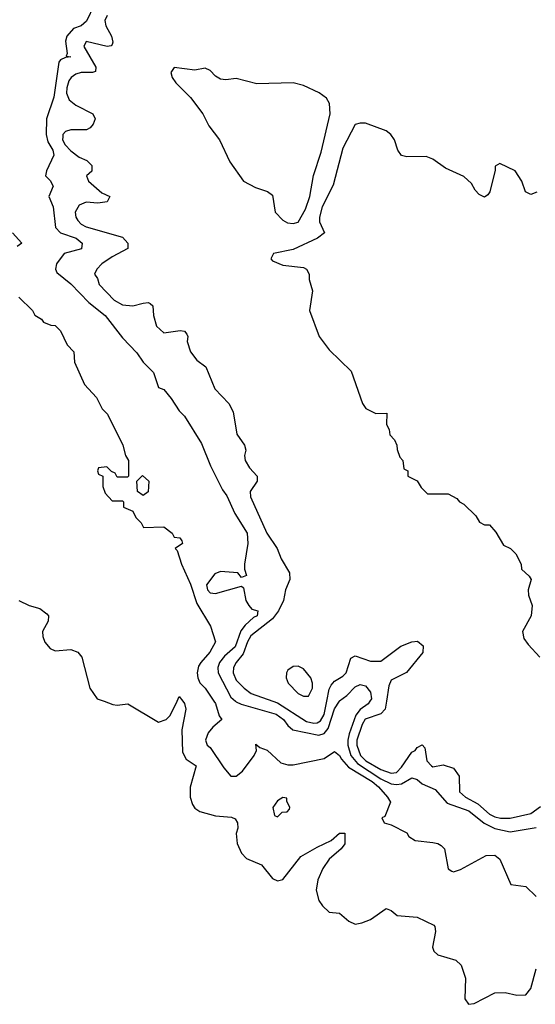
# Model space of a CAD drawing. Header units: inches. Extents: x 2601469 to 2753575, y 449403 to 582909.
# Tile 151 of 256: x 2605433 to 2607427, y 508829 to 512634. Entities that reach past the tile are written whole.
import ezdxf

# ---------------------------------------------------------------- set-up
doc = ezdxf.new("R2010")
doc.units = ezdxf.units.IN
doc.header["$MEASUREMENT"] = 0
doc.layers.add('C6500', color=7, linetype='Continuous')
doc.layers.add('C6501', color=7, linetype='Continuous')

msp = doc.modelspace()

# ---------------------------------------------------------------- linework, layer by layer
at = {"layer": 'C6500', "color": 4}
for points, elevation in [([(2605759.5, 510000), (2605792.4, 509987.6), (2605810, 509985.3), (2605850.5, 509990.5), (2605970, 509919.3), (2605999, 509930), (2606015.1, 509944.9), (2606041.4, 510000)], 4), ([(2606063.5, 510000), (2606070, 509991.3), (2606074.9, 509970), (2606059.5, 509890), (2606062.8, 509802.8), (2606076.9, 509776.9), (2606114.8, 509750), (2606091.5, 509668.5), (2606091.5, 509630), (2606100.6, 509600.6), (2606110, 509586.7), (2606130, 509574.6), (2606190, 509557.3), (2606251.9, 509551.9), (2606265.5, 509545.5), (2606275.5, 509530), (2606276.4, 509510), (2606270.4, 509489.6), (2606273.4, 509450), (2606290, 509413.4), (2606310, 509393), (2606368.3, 509368.3), (2606410, 509314.8), (2606430, 509306), (2606450, 509311), (2606520.3, 509399.7), (2606583.1, 509436.9), (2606638, 509462), (2606670, 509490.7), (2606690, 509491), (2606690.3, 509449.7), (2606675.5, 509430), (2606630, 509389.6), (2606605.8, 509354.2), (2606586, 509310), (2606579.5, 509270), (2606590, 509230.8), (2606603.8, 509210), (2606630, 509185.5), (2606670, 509181), (2606706, 509150), (2606730, 509139.1), (2606756.2, 509143.8), (2606790, 509157.3), (2606850, 509198.8), (2606870, 509191), (2606892.1, 509172.1), (2606970, 509165.7), (2607034.4, 509134.4), (2607038.8, 509130), (2607041.3, 509110), (2607028.9, 509050), (2607034.5, 509034.5), (2607050, 509020.8), (2607119.3, 508999.3), (2607139.7, 508979.7), (2607156.5, 508930), (2607154.9, 508850), (2607169.1, 508829.1), (2607190, 508831.7), (2607270, 508873.7), (2607310, 508874.3), (2607356.1, 508863.9), (2607390, 508866), (2607409.7, 508890.4), (2607430, 508966)], 4), ([(2606184.2, 510000), (2606190, 509991.3), (2606203.6, 509943.6), (2606214, 509930), (2606179.6, 509900.4), (2606162, 509878), (2606151.3, 509850), (2606158, 509830), (2606170, 509821), (2606222.3, 509742.3), (2606250, 509711), (2606270, 509711), (2606294, 509730), (2606339, 509790), (2606348, 509810), (2606346, 509834), (2606362, 509822), (2606390, 509811.3), (2606442.5, 509762.5), (2606470, 509754.8), (2606490, 509754.8), (2606610, 509778.8), (2606650, 509806), (2606670, 509791), (2606676.9, 509776.9), (2606704.8, 509744.8), (2606796, 509690), (2606820.3, 509670), (2606854.8, 509630), (2606866.8, 509610), (2606844.7, 509555.3), (2606834, 509550), (2606842, 509530), (2606870, 509522), (2606930, 509491.3), (2606938, 509478), (2606962, 509462), (2607030, 509454.8), (2607050, 509450.7), (2607062.5, 509442.5), (2607076, 509430), (2607090, 509352), (2607103.5, 509343.5), (2607110, 509341), (2607138, 509350), (2607236.5, 509403.5), (2607270, 509406), (2607290.4, 509390.4), (2607332, 509292), (2607390, 509284.7), (2607430, 509246)], 8), ([(2606267.8, 510000), (2606270, 509998), (2606289.2, 509989.2), (2606424.9, 509950), (2606453.7, 509930), (2606470, 509906), (2606489.2, 509889.2), (2606590, 509868.9), (2606610, 509876), (2606625.8, 509894.2), (2606650, 509970.6), (2606669.2, 510000)], 12), ([(2606411.9, 510000), (2606430, 509993.6), (2606542, 509922), (2606570, 509914.9), (2606582.9, 509917.1), (2606595.6, 509924.4), (2606610.5, 509949.5), (2606620.6, 510000)], 16), ([(2606787.3, 510000), (2606780.5, 509990), (2606750, 509968.2), (2606733.2, 509946.8), (2606706.4, 509873.6), (2606702.2, 509850), (2606701.7, 509830), (2606713.5, 509790), (2606739.4, 509759.4), (2606830, 509700.9), (2606870, 509681.1), (2606890, 509677.8), (2606910, 509680.7), (2606950, 509703.8), (2606970, 509698), (2606990, 509681.3), (2607039.3, 509659.3), (2607086, 509606), (2607170, 509576.1), (2607229.3, 509529.3), (2607270, 509508.9), (2607330, 509496), (2607430, 509512.4)], 12), ([(2606851, 510000), (2606846, 509970), (2606828.9, 509951.1), (2606769.5, 509930.5), (2606757.8, 509910), (2606737.3, 509850), (2606736.1, 509830), (2606750.3, 509790), (2606772, 509770), (2606830, 509736.1), (2606870, 509722.3), (2606890, 509725.3), (2606910, 509745.5), (2606950, 509802.8), (2606962, 509810), (2606970, 509822), (2606990, 509831.3), (2606999.6, 509819.6), (2607007.3, 509770), (2607026, 509750), (2607030, 509747.3), (2607070, 509754), (2607110, 509742), (2607133, 509710), (2607133.4, 509650), (2607157.3, 509630), (2607204.1, 509604.1), (2607250, 509563.6), (2607270, 509552.9), (2607292.1, 509547.9), (2607330, 509547.8), (2607410, 509566), (2607447.1, 509592.9)], 16)]:
    msp.add_lwpolyline(points, dxfattribs=dict(at, elevation=elevation))
at = {"layer": 'C6500', "color": 4, "elevation": 8}
msp.add_lwpolyline([(2606450, 509628), (2606430, 509615.3), (2606412, 509590), (2606418, 509558), (2606430, 509554), (2606448.4, 509571.6), (2606467.3, 509572.7), (2606476.4, 509583.6), (2606478, 509590), (2606466, 509614), (2606466, 509626)], close=True, dxfattribs=at)
at = {"layer": 'C6501', "color": 4}
for points, elevation in [([(2605721.3, 512690), (2605691.5, 512628.5), (2605670.7, 512610), (2605640.5, 512599.5), (2605614.9, 512570), (2605610.4, 512550), (2605616.9, 512503.1), (2605612.7, 512492.7), (2605630.5, 512489.5), (2605610, 512488), (2605590, 512478), (2605584.7, 512470), (2605565.2, 512334.8), (2605536, 512250), (2605534.9, 512190), (2605542, 512162), (2605560.5, 512130), (2605564.9, 512110), (2605536, 512050), (2605532, 512030), (2605550, 512012), (2605562, 511990), (2605546, 511950), (2605562.8, 511910), (2605570.7, 511830.7), (2605590.6, 511810.6), (2605650.8, 511790), (2605674.8, 511770), (2605671.8, 511748.2), (2605604.7, 511730), (2605574.8, 511690), (2605570.8, 511670), (2605576.8, 511656.8), (2605630, 511613), (2605700.3, 511540.3), (2605762.8, 511490), (2605830, 511404.7), (2605886.4, 511346.4), (2605910.8, 511310), (2605950.4, 511270.4), (2605970, 511212), (2605990, 511204.7), (2606018, 511170), (2606050, 511122), (2606070, 511102), (2606135.9, 510995.9), (2606170.8, 510910), (2606216.8, 510816.8), (2606234.2, 510794.2), (2606265.2, 510725.2), (2606313, 510650), (2606315.5, 510610), (2606302, 510530), (2606302, 510510), (2606310, 510486), (2606290, 510478), (2606276.5, 510496.5), (2606210, 510501.5), (2606187.7, 510492.3), (2606155.5, 510450), (2606159.1, 510430), (2606170, 510419.1), (2606190, 510416.3), (2606290, 510444.7), (2606298, 510438), (2606307.7, 510390), (2606318.8, 510370), (2606330, 510356), (2606354, 510350), (2606351, 510330), (2606336.7, 510323.3), (2606305.3, 510294.7), (2606287.7, 510272.3), (2606266.7, 510210), (2606225.1, 510174.9), (2606205.3, 510150), (2606199.5, 510130), (2606200.3, 510110), (2606250, 510016.4), (2606267.8, 510000)], 12), ([(2605770.6, 512650), (2605761.6, 512630), (2605766, 512610), (2605788.2, 512570), (2605792.8, 512547.2), (2605790, 512538), (2605787.1, 512532.9), (2605770.5, 512529.5), (2605690, 512549), (2605680.5, 512530), (2605727.7, 512450), (2605726, 512434), (2605714, 512430), (2605670, 512429.8), (2605650, 512422.8), (2605631.7, 512410), (2605622.7, 512397.3), (2605614.7, 512370), (2605613.2, 512350), (2605624.3, 512324.3), (2605650, 512303.6), (2605716, 512270), (2605724, 512250), (2605717.3, 512230), (2605704.7, 512215.3), (2605691.5, 512208.4), (2605630, 512208), (2605610, 512201.6), (2605599.5, 512190), (2605599, 512181), (2605598.9, 512170), (2605608.9, 512150), (2605630, 512126.7), (2605662.4, 512102.4), (2605692.7, 512090), (2605712.2, 512070), (2605712.2, 512047.8), (2605691.3, 512030), (2605698.8, 512010), (2605750, 511964.7), (2605782, 511950), (2605770.5, 511929.5), (2605734.9, 511925.1), (2605690, 511928), (2605662.8, 511917.2), (2605647.6, 511890), (2605650.3, 511870), (2605657.6, 511857.6), (2605670, 511843.1), (2605690, 511833.1), (2605830, 511792.7), (2605851.3, 511770), (2605851.3, 511750), (2605790, 511717), (2605751, 511690), (2605731.3, 511670), (2605722, 511650), (2605734, 511634), (2605740.7, 511610), (2605798, 511550), (2605830, 511532), (2605870, 511528.4), (2605910, 511538), (2605930, 511540.7), (2605937.5, 511537.5), (2605947.5, 511527.5), (2605950.3, 511490), (2605962, 511450), (2605990, 511423.8), (2606052.8, 511432.8), (2606070.5, 511430.5), (2606079.1, 511419.1), (2606082.8, 511410), (2606080.7, 511390), (2606093.4, 511350), (2606118, 511318), (2606152.3, 511292.3), (2606187.1, 511207.1), (2606241, 511150), (2606258, 511118), (2606272.7, 511032.7), (2606302.8, 510990), (2606306.8, 510970), (2606302, 510950), (2606304.9, 510930), (2606321.4, 510901.4), (2606350.7, 510870), (2606350.8, 510850), (2606323.8, 510810), (2606324.9, 510790), (2606389.1, 510649.1), (2606428.2, 510590), (2606444, 510550), (2606476.4, 510496.4), (2606477.1, 510470), (2606461.3, 510430), (2606452.6, 510390), (2606434, 510350), (2606410, 510318.8), (2606327, 510253), (2606313.2, 510230), (2606296.7, 510183.3), (2606270.3, 510150), (2606260.3, 510130), (2606258.7, 510110), (2606270, 510082), (2606300.5, 510050), (2606327.7, 510030), (2606411.9, 510000)], 16), ([(2607432.7, 511967.3), (2607410, 511958), (2607388.7, 511968.7), (2607375.3, 512010), (2607349, 512049), (2607290, 512078), (2607272, 512068), (2607272, 512052), (2607251.6, 511968.4), (2607243.6, 511956.4), (2607230, 511948), (2607210, 511958), (2607194.6, 511974.6), (2607180.2, 512000.2), (2607150, 512028), (2607080.2, 512060.2), (2607030, 512095.3), (2607004.7, 512104.7), (2606930, 512104), (2606909.1, 512109.1), (2606895.3, 512130), (2606882, 512170), (2606868.7, 512190), (2606850, 512204), (2606770, 512233.2), (2606750, 512234), (2606730, 512228.7), (2606682.9, 512137.1), (2606645.5, 511994.5), (2606602, 511910), (2606592.4, 511870), (2606592.8, 511852.8), (2606612, 511810), (2606584.7, 511790), (2606490, 511746), (2606414, 511730), (2606404.7, 511710), (2606410, 511702), (2606450, 511684.7), (2606530, 511676), (2606542, 511670), (2606552, 511650), (2606552, 511630), (2606565.5, 511585.5), (2606554, 511510), (2606591, 511410), (2606630, 511358), (2606715.3, 511275.3), (2606758, 511150), (2606770.9, 511130.9), (2606810, 511111.3), (2606852.7, 511112.7), (2606852, 511070), (2606862, 511050), (2606864.7, 511030), (2606882, 511010), (2606892, 510990), (2606892.7, 510972.7), (2606903.6, 510943.6), (2606914, 510930), (2606918, 510898), (2606934, 510890), (2606934, 510870), (2606970, 510852), (2606985.4, 510825.4), (2607010, 510802), (2607090, 510802), (2607123.6, 510783.6), (2607134, 510770), (2607150, 510762), (2607196.9, 510716.9), (2607211.6, 510691.6), (2607230, 510682), (2607250, 510682), (2607273.7, 510653.7), (2607303.5, 510603.5), (2607330.9, 510590.9), (2607352, 510570), (2607372, 510530), (2607374, 510510), (2607403.6, 510483.6), (2607410.9, 510470.9), (2607398.8, 510430), (2607400.7, 510410), (2607414.8, 510370), (2607410.7, 510330), (2607377.3, 510270), (2607382, 510242), (2607398.8, 510218.8), (2607444.7, 510170)], 24), ([(2605404.7, 511810), (2605441, 511770), (2605422.5, 511757.5)], 8), ([(2605430, 511562), (2605482, 511510), (2605491.6, 511491.6), (2605516.9, 511476.9), (2605525.4, 511465.4), (2605552.7, 511452.7), (2605570, 511452), (2605590, 511432), (2605616.9, 511376.9), (2605642, 511350), (2605644.7, 511310), (2605683.6, 511223.6), (2605730, 511174), (2605752, 511130), (2605772, 511110), (2605832, 510990), (2605842, 510950), (2605854, 510930), (2605854, 510870), (2605850, 510866), (2605810, 510866), (2605802, 510882), (2605787.3, 510887.3), (2605770, 510906), (2605738, 510902), (2605734, 510890), (2605738, 510878), (2605754, 510870), (2605754, 510830), (2605763.6, 510803.6), (2605790, 510774), (2605830, 510774), (2605834, 510770), (2605834, 510750), (2605870, 510734), (2605882, 510710), (2605902, 510690), (2605912, 510672), (2605990, 510674), (2606022, 510650), (2606030, 510634), (2606051.6, 510631.6), (2606059.6, 510619.6), (2606062, 510610), (2606034, 510590), (2606042, 510582), (2606058.4, 510530), (2606093.1, 510453.1), (2606117.4, 510377.4), (2606171, 510290), (2606190.5, 510230), (2606168, 510190), (2606133, 510150), (2606124.7, 510135.3), (2606119.3, 510110), (2606121.6, 510090), (2606130, 510071), (2606150.6, 510050), (2606184.2, 510000)], 8), ([(2605429.2, 510389.2), (2605469.3, 510370.7), (2605510, 510358.8), (2605538, 510338), (2605544, 510330), (2605543, 510310), (2605521.1, 510270), (2605521.7, 510250), (2605530, 510228), (2605550, 510203.8), (2605570, 510194.4), (2605630, 510199.5), (2605657.3, 510190), (2605672.7, 510170), (2605704.2, 510050), (2605733, 510010), (2605759.5, 510000)], 4), ([(2606620.6, 510000), (2606630, 510046.8), (2606637.6, 510062.4), (2606650, 510077.6), (2606682.8, 510097.2), (2606695.6, 510110), (2606713.2, 510166.8), (2606730, 510176), (2606790, 510154.4), (2606830, 510154.4), (2606907, 510213), (2606950, 510230.3), (2606971.8, 510231.8), (2606993.7, 510213.7), (2606992, 510188), (2606928.9, 510111.1), (2606870, 510082), (2606860.9, 510059.1), (2606851, 510000)], 16), ([(2606669.2, 510000), (2606670, 510001.3), (2606697.6, 510022.4), (2606730, 510056.4), (2606750, 510064.4), (2606770, 510059.3), (2606790, 510034.8), (2606794, 510010), (2606787.3, 510000)], 12), ([(2606041.4, 510000), (2606050, 510018), (2606063.5, 510000)], 4)]:
    msp.add_lwpolyline(points, dxfattribs=dict(at, elevation=elevation))
for points, elevation in [([(2606030, 512449), (2606017.3, 512430), (2606022, 512410), (2606036.3, 512390), (2606093.1, 512333.1), (2606140.7, 512270), (2606164.1, 512224.1), (2606206, 512170), (2606244.9, 512084.9), (2606298, 512010), (2606344.9, 511984.9), (2606391.3, 511970), (2606410, 511956), (2606421, 511890), (2606450, 511858.8), (2606468.6, 511848.6), (2606490, 511845.5), (2606510, 511851), (2606538, 511902), (2606555.1, 511950), (2606568.7, 512031.3), (2606598.9, 512121.1), (2606633, 512270), (2606631.6, 512310), (2606619.3, 512330), (2606591.6, 512351.6), (2606530, 512379.3), (2606490, 512389.4), (2606350, 512385.2), (2606270, 512406), (2606230, 512400.9), (2606210, 512403.7), (2606190, 512416), (2606170, 512437.2), (2606150, 512446), (2606110, 512438.4)], 24), ([(2605910, 510795.3), (2605888, 510810), (2605886, 510850), (2605908, 510872), (2605932, 510850), (2605930, 510808.7)], 8), ([(2606510, 510135.6), (2606490, 510134.7), (2606470, 510120.7), (2606464.4, 510110), (2606464, 510090), (2606471.7, 510070), (2606510, 510030.3), (2606530, 510019.6), (2606550, 510019.5), (2606565.3, 510050), (2606565.6, 510070), (2606558.5, 510090), (2606530, 510125.1)], 24)]:
    msp.add_lwpolyline(points, close=True, dxfattribs=dict(at, elevation=elevation))

doc.saveas('drawing.dxf')
